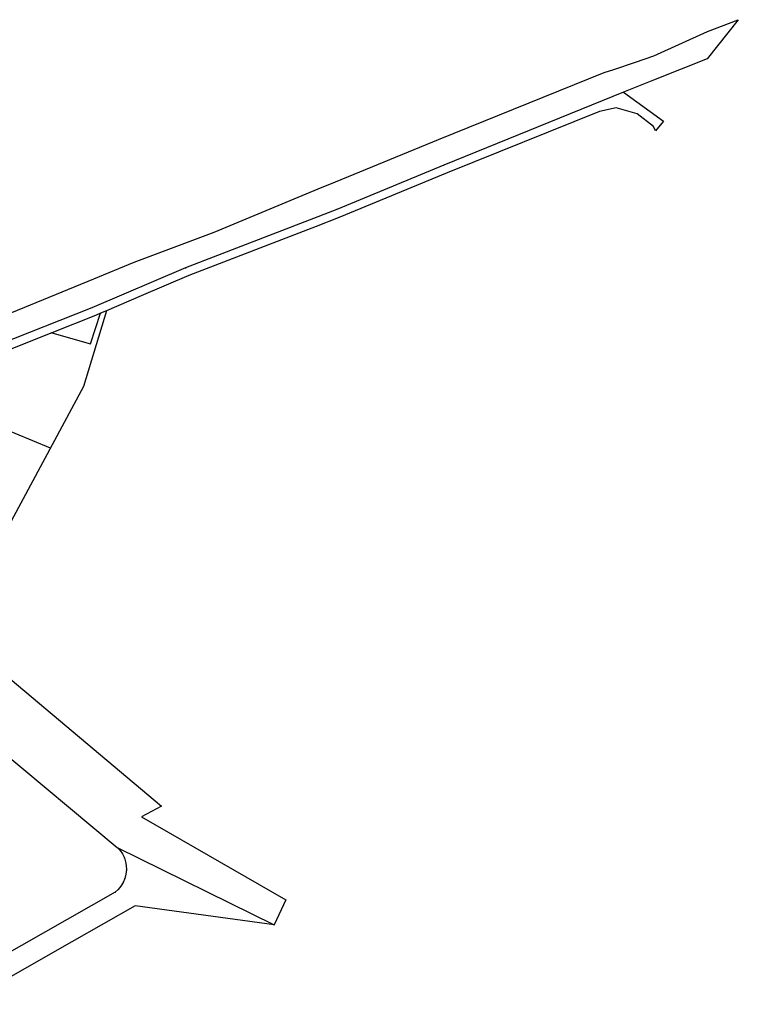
# Model space of a CAD drawing. Extents: x 3408772 to 3410442, y 5787844 to 5790056.
# Tile 78 of 80: x 3410191 to 3410442, y 5788966 to 5789310. Entities that reach past the tile are written whole.
import ezdxf

# ---------------------------------------------------------------- set-up
doc = ezdxf.new("R2010")
doc.units = 0
doc.header["$MEASUREMENT"] = 0
doc.linetypes.add('LINIENART0', pattern=[0])
doc.layers.add('NULLEBENE', color=7, linetype='Continuous')
doc.layers.add('TOP-HOEHENI', color=7, linetype='Continuous')

# ---------------------------------------------------------------- blocks, each defined once
blk = doc.blocks.new('GELAEN-109')
at = {"layer": 'NULLEBENE', "color": 1, "linetype": 'LINIENART0'}
for p, q in [((-0.188, 0.188), (0.188, -0.188)), ((-0.188, -0.188), (0.188, 0.188))]:
    blk.add_line(p, q, dxfattribs=at)

msp = doc.modelspace()

# ---------------------------------------------------------------- linework, layer by layer
at = {"layer": 'TOP-HOEHENI', "color": 95, "linetype": 'LINIENART0'}
for p, q in [((3410442.132, 5789309.99), (3410431.264, 5789296.276)), ((3410431.421, 5789305.833), (3410442.132, 5789309.99)), ((3410412.631, 5789297.377), (3410431.421, 5789305.833)), ((3410398.596, 5789292.613), (3410406.207, 5789295.202)), ((3410406.207, 5789295.202), (3410412.631, 5789297.377)), ((3410431.264, 5789296.276), (3410422.188, 5789292.677)), ((3410337.363, 5789268.09), (3410395.279, 5789291.483)), ((3410395.279, 5789291.483), (3410398.596, 5789292.613)), ((3410422.188, 5789292.677), (3410412.493, 5789288.832)), ((3410408.44, 5789287.226), (3410402.06, 5789284.695)), ((3410412.493, 5789288.832), (3410408.44, 5789287.226)), ((3410402.06, 5789284.695), (3410339.246, 5789259.123)), ((3410402.06, 5789284.695), (3410415.973, 5789274.522)), ((3410393.648, 5789277.886), (3410340.482, 5789256.462)), ((3410399.462, 5789279.205), (3410393.648, 5789277.886)), ((3410406.754, 5789277.133), (3410399.462, 5789279.205)), ((3410412.563, 5789272.651), (3410406.754, 5789277.133)), ((3410415.973, 5789274.522), (3410413.189, 5789271.107)), ((3410413.189, 5789271.107), (3410412.563, 5789272.651)), ((3410299.484, 5789252.524), (3410337.363, 5789268.09)), ((3410339.246, 5789259.123), (3410301.849, 5789243.686)), ((3410340.482, 5789256.462), (3410302.947, 5789240.969)), ((3410259.014, 5789235.719), (3410296.807, 5789251.423)), ((3410296.807, 5789251.423), (3410299.484, 5789252.524)), ((3410301.849, 5789243.686), (3410249.037, 5789223.287)), ((3410302.947, 5789240.969), (3410294.613, 5789237.75)), ((3410231.103, 5789225.269), (3410259.014, 5789235.719)), ((3410294.613, 5789237.75), (3410250.126, 5789220.566)), ((3410216.934, 5789219.451), (3410231.103, 5789225.269)), ((3410249.037, 5789223.287), (3410216.345, 5789209.347)), ((3410183.733, 5789205.841), (3410216.934, 5789219.451)), ((3410250.126, 5789220.566), (3410233.512, 5789213.455)), ((3410233.512, 5789213.455), (3410221.433, 5789208.282)), ((3410216.345, 5789209.347), (3410167.018, 5789189.76)), ((3410221.433, 5789208.282), (3410213.428, 5789181.85)), ((3410221.433, 5789208.282), (3410219.35, 5789207.393)), ((3410217.571, 5789206.628), (3410202.286, 5789200.593)), ((3410215.864, 5789196.713), (3410219.35, 5789207.393)), ((3410219.35, 5789207.393), (3410217.571, 5789206.628)), ((3410202.286, 5789200.593), (3410168.159, 5789187.072)), ((3410202.286, 5789200.593), (3410215.864, 5789196.713)), ((3410201.81, 5789160.255), (3410152.282, 5789180.832)), ((3410213.428, 5789181.85), (3410184.739, 5789128.523)), ((3410167.577, 5789096.624), (3410240.685, 5789035.235)), ((3410155.291, 5789078.956), (3410225.114, 5789020.791)), ((3410240.685, 5789035.235), (3410233.609, 5789031.455)), ((3410233.609, 5789031.455), (3410284.056, 5789002.448)), ((3410225.114, 5789020.791), (3410226.188, 5789019.738)), ((3410225.114, 5789020.791), (3410279.965, 5788993.708)), ((3410226.188, 5789019.738), (3410227.021, 5789018.49)), ((3410227.021, 5789018.49), (3410227.688, 5789017.079)), ((3410227.688, 5789017.079), (3410228.11, 5789015.708)), ((3410228.11, 5789015.708), (3410228.339, 5789014.426)), ((3410228.368, 5789012.928), (3410228.213, 5789011.434)), ((3410228.339, 5789014.426), (3410228.368, 5789012.928)), ((3410227.82, 5789009.88), (3410227.235, 5789008.498)), ((3410228.213, 5789011.434), (3410227.82, 5789009.88)), ((3410224.464, 5789005.115), (3410155.555, 5788965.956)), ((3410225.496, 5789006.062), (3410224.464, 5789005.115)), ((3410226.456, 5789007.211), (3410225.496, 5789006.062)), ((3410227.235, 5789008.498), (3410226.456, 5789007.211)), ((3410284.056, 5789002.448), (3410279.965, 5788993.708)), ((3410231.484, 5789000.366), (3410209.33, 5788987.787)), ((3410279.965, 5788993.708), (3410231.484, 5789000.366)), ((3410209.33, 5788987.787), (3410183.724, 5788973.246))]:
    msp.add_line(p, q, dxfattribs=at)

# ---------------------------------------------------------------- block references
at = {"layer": 'TOP-HOEHENI', "xscale": 0.333, "yscale": 0.333}
for p in [(3410402.06, 5789284.695), (3410339.246, 5789259.123), (3410301.849, 5789243.686), (3410249.037, 5789223.287), (3410216.345, 5789209.347), (3410221.433, 5789208.282), (3410219.35, 5789207.393), (3410202.286, 5789200.593), (3410225.114, 5789020.791), (3410226.188, 5789019.738), (3410227.021, 5789018.49), (3410227.688, 5789017.079), (3410228.11, 5789015.708), (3410228.339, 5789014.426), (3410228.368, 5789012.928), (3410227.235, 5789008.498), (3410227.82, 5789009.88), (3410228.213, 5789011.434), (3410224.464, 5789005.115), (3410225.496, 5789006.062), (3410226.456, 5789007.211), (3410279.965, 5788993.708)]:
    msp.add_blockref('GELAEN-109', p, dxfattribs=at)

doc.saveas('drawing.dxf')
